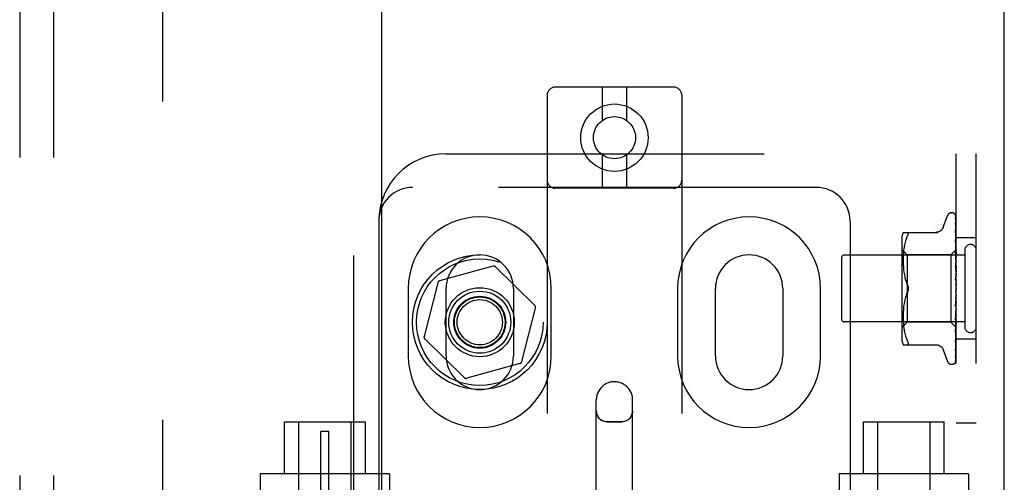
# Model space of a CAD drawing. Header units: inches. Extents: x 0 to 215, y 0 to 139.
# Tile 49 of 112: x 102.67 to 106.33, y 50.79 to 52.51. Entities that reach past the tile are written whole.
import ezdxf

# ---------------------------------------------------------------- set-up
doc = ezdxf.new("R2010")
doc.units = ezdxf.units.IN
doc.header["$LTSCALE"] = 11.804375
doc.header["$MEASUREMENT"] = 0
doc.linetypes.add('HIDDEN', pattern=[0.2, 0.1, -0.1])
doc.layers.get('0').update_dxf_attribs({"linetype": 'CONTINUOUS'})
for name, color, linetype in [('DEFAULT_2', 8, 'HIDDEN'), ('DOOR_ASSEMBLY', 7, 'CONTINUOUS'), ('SUBPANEL', 7, 'CONTINUOUS')]:
    doc.layers.add(name, color=color, linetype=linetype)

msp = doc.modelspace()

# ---------------------------------------------------------------- linework, layer by layer
at = {"color": 3, "linetype": 'Continuous'}
msp.add_line((106.3254, 6.3626), (106.3254, 92.1546), dxfattribs=at)
at = {"layer": 'DEFAULT_2', "color": 8, "linetype": 'HIDDEN'}
for p, q in [((103.2004, 9.7066), (103.2004, 88.8106)), ((105.0977, 52.2558), (104.6577, 52.2558)), ((104.8327, 52.2558), (104.8327, 52.132)), ((104.9227, 52.2558), (104.9227, 52.132)), ((104.6277, 52.2258), (104.6277, 46.7253)), ((105.1277, 52.2258), (105.1277, 46.7253)), ((104.2527, 52.0086), (106.2214, 52.0086)), ((104.8327, 52.0045), (104.8327, 51.8808)), ((104.9227, 52.0045), (104.9227, 51.8808)), ((106.1464, 46.5086), (106.1464, 52.0086)), ((106.2214, 46.5086), (106.2214, 52.0086)), ((105.6277, 51.8836), (104.1277, 51.8836)), ((105.0977, 51.8808), (104.6577, 51.8808)), ((106.0989, 51.7366), (106.1143, 51.7789)), ((106.1299, 51.7898), (106.1307, 51.7898)), ((106.1438, 51.7802), (106.1456, 51.6514)), ((104.0027, 51.7586), (104.0027, 46.7586)), ((105.7527, 51.7586), (105.7527, 46.7586)), ((106.1437, 51.7527), (106.1438, 51.7523)), ((106.1438, 51.771), (106.1456, 51.6463)), ((106.1438, 51.7692), (106.1456, 51.6461)), ((106.1438, 51.7523), (106.1456, 51.6362)), ((106.1438, 51.7494), (106.1456, 51.6359)), ((105.9499, 51.7169), (106.0791, 51.7169)), ((105.9617, 51.6939), (105.9653, 51.7023)), ((105.9653, 51.7023), (105.9666, 51.7051)), ((105.9676, 51.7075), (105.9666, 51.7051)), ((106.1445, 51.7187), (106.1438, 51.7248)), ((106.1438, 51.7248), (106.1438, 51.7247)), ((106.1438, 51.7247), (106.1456, 51.6215)), ((106.1438, 51.7206), (106.1438, 51.7209)), ((106.1438, 51.7208), (106.1456, 51.6211)), ((106.1454, 51.7117), (106.1445, 51.7187)), ((105.9444, 51.6882), (105.9444, 51.329)), ((105.9542, 51.6661), (105.9526, 51.6566)), ((105.9562, 51.6757), (105.9541, 51.6661)), ((105.9587, 51.6851), (105.9561, 51.6756)), ((105.9617, 51.6939), (105.9587, 51.685)), ((106.1438, 51.6892), (106.1438, 51.6894)), ((106.1438, 51.6894), (106.1456, 51.6027)), ((106.145, 51.678), (106.1438, 51.6892)), ((106.1438, 51.6846), (106.1456, 51.6022)), ((106.1458, 51.6699), (106.145, 51.678)), ((106.1464, 51.6636), (106.1458, 51.6699)), ((106.2214, 51.6961), (106.1464, 51.6961)), ((106.1784, 51.6326), (105.7314, 51.6326)), ((105.9644, 51.6338), (105.9444, 51.6538)), ((105.9503, 51.6297), (105.95, 51.6212)), ((105.9508, 51.6383), (105.9503, 51.6296)), ((105.9515, 51.6472), (105.9508, 51.6383)), ((105.9526, 51.6566), (105.9515, 51.6472)), ((106.1274, 51.6338), (105.9644, 51.6338)), ((105.9644, 51.6338), (105.9644, 51.3833)), ((106.1464, 51.6528), (106.1274, 51.6338)), ((106.1274, 51.6338), (106.1274, 51.3833)), ((106.1438, 51.6472), (106.1438, 51.6475)), ((106.1438, 51.6475), (106.1456, 51.5804)), ((106.1454, 51.6302), (106.1438, 51.6472)), ((106.1438, 51.642), (106.1456, 51.5799)), ((106.1464, 51.6191), (106.1454, 51.6302)), ((106.1456, 51.6514), (106.1457, 51.6514)), ((106.1456, 51.6514), (106.1457, 51.6514)), ((106.1456, 51.6461), (106.1457, 51.6463)), ((106.1456, 51.6463), (106.1457, 51.6462)), ((106.1456, 51.6359), (106.1457, 51.6362)), ((106.1456, 51.6362), (106.1457, 51.636)), ((106.1464, 51.6493), (106.1457, 51.6463)), ((106.1464, 51.6407), (106.1457, 51.6362)), ((106.1464, 51.6323), (106.1457, 51.636)), ((106.1464, 51.6274), (106.1457, 51.6215)), ((106.1784, 51.6506), (106.1784, 51.3666)), ((104.426, 51.5917), (104.2286, 51.5366)), ((105.7214, 51.6226), (105.7214, 51.3946)), ((105.95, 51.6214), (105.9499, 51.6129)), ((105.9499, 51.6131), (105.95, 51.6045)), ((105.95, 51.6047), (105.9503, 51.5959)), ((105.9503, 51.5961), (105.9508, 51.587)), ((106.1438, 51.6002), (106.1438, 51.6005)), ((106.1438, 51.6005), (106.1456, 51.5555)), ((106.1438, 51.6002), (106.1464, 51.5707)), ((106.1438, 51.5945), (106.1456, 51.555)), ((106.1456, 51.6215), (106.1457, 51.6212)), ((106.1456, 51.6211), (106.1457, 51.6215)), ((106.1456, 51.6027), (106.1457, 51.6023)), ((106.1456, 51.6022), (106.1457, 51.6027)), ((106.1464, 51.6161), (106.1457, 51.6212)), ((106.1464, 51.6098), (106.1457, 51.6027)), ((106.1464, 51.5959), (106.1457, 51.6023)), ((104.5821, 51.4458), (104.4357, 51.5892)), ((105.9508, 51.5872), (105.9516, 51.5779)), ((105.9515, 51.5781), (105.9527, 51.5686)), ((105.9527, 51.5688), (105.9542, 51.5592)), ((105.9542, 51.5593), (105.9561, 51.5498)), ((106.1456, 51.5803), (106.1457, 51.5806)), ((106.1456, 51.5804), (106.1457, 51.5801)), ((106.1456, 51.5799), (106.1456, 51.5803)), ((106.1456, 51.555), (106.1457, 51.5558)), ((106.1456, 51.5555), (106.1457, 51.5553)), ((106.1464, 51.5885), (106.1457, 51.5806)), ((106.1464, 51.5726), (106.1457, 51.5801)), ((106.1464, 51.5643), (106.1457, 51.5558)), ((106.1464, 51.547), (106.1457, 51.5553)), ((104.2216, 51.5295), (104.1706, 51.331)), ((105.9561, 51.5499), (105.9586, 51.5406)), ((105.9586, 51.5407), (105.9617, 51.5317)), ((105.9617, 51.5318), (105.9653, 51.5232)), ((106.1438, 51.5499), (106.1464, 51.52)), ((106.1438, 51.5435), (106.1448, 51.5354)), ((106.1464, 51.5381), (106.1457, 51.5293)), ((104.112, 51.5086), (104.112, 51.2586)), ((104.2527, 51.2586), (104.2527, 51.5086)), ((104.5027, 51.5086), (104.5027, 51.2586)), ((104.6433, 51.2586), (104.6433, 51.5086)), ((105.112, 51.5086), (105.112, 51.2586)), ((105.2527, 51.2586), (105.2527, 51.5086)), ((105.5027, 51.5086), (105.5027, 51.2586)), ((105.6433, 51.2586), (105.6433, 51.5086)), ((105.9617, 51.4854), (105.9653, 51.494)), ((106.1457, 51.5033), (106.1449, 51.5023)), ((106.1456, 51.5032), (106.1457, 51.5034)), ((106.1456, 51.5032), (106.1456, 51.5032)), ((106.1464, 51.5109), (106.1457, 51.502)), ((106.1464, 51.4926), (106.1457, 51.5015)), ((106.1464, 51.4835), (106.1457, 51.475)), ((106.1464, 51.5051), (106.1462, 51.5047)), ((105.9527, 51.4486), (105.9515, 51.4391)), ((105.9542, 51.4579), (105.9527, 51.4484)), ((105.9561, 51.4673), (105.9542, 51.4578)), ((105.9586, 51.4765), (105.9561, 51.4672)), ((106.1456, 51.4754), (106.1438, 51.4478)), ((106.1456, 51.4748), (106.1438, 51.4416)), ((106.1438, 51.4418), (106.1464, 51.4717)), ((106.1456, 51.4494), (106.1438, 51.3984)), ((106.1456, 51.4489), (106.1438, 51.3927)), ((106.1456, 51.4754), (106.1457, 51.4745)), ((106.1456, 51.4748), (106.1457, 51.475)), ((106.1456, 51.4494), (106.1457, 51.4487)), ((106.1456, 51.4489), (106.1457, 51.4492)), ((106.1464, 51.4657), (106.1457, 51.4745)), ((106.1464, 51.4571), (106.1457, 51.4492)), ((106.1464, 51.4405), (106.1457, 51.4487)), ((104.5338, 51.2377), (104.5848, 51.4362)), ((105.95, 51.4127), (105.9499, 51.4041)), ((105.9503, 51.4213), (105.95, 51.4125)), ((105.9508, 51.4301), (105.9503, 51.4211)), ((105.9516, 51.4392), (105.9508, 51.4299)), ((106.1438, 51.4416), (106.1438, 51.4418)), ((106.1456, 51.4257), (106.1438, 51.3532)), ((106.1456, 51.4252), (106.1438, 51.348)), ((106.1438, 51.3929), (106.1464, 51.4219)), ((106.1456, 51.4257), (106.1457, 51.4251)), ((106.1456, 51.4252), (106.1457, 51.4256)), ((106.1464, 51.4325), (106.1457, 51.4256)), ((106.1464, 51.4176), (106.1457, 51.4251)), ((106.1464, 51.4107), (106.1457, 51.4049)), ((106.1784, 51.3846), (105.7314, 51.3846)), ((105.9644, 51.3833), (105.9444, 51.3633)), ((105.9499, 51.4042), (105.95, 51.3958)), ((105.95, 51.3959), (105.9503, 51.3874)), ((105.9503, 51.3875), (105.9508, 51.3788)), ((105.9508, 51.3789), (105.9515, 51.3699)), ((106.1274, 51.3833), (105.9644, 51.3833)), ((106.1457, 51.3651), (106.1274, 51.3833)), ((106.1456, 51.405), (106.1438, 51.3135)), ((106.1456, 51.4046), (106.1438, 51.3092)), ((106.1438, 51.3927), (106.1438, 51.3929)), ((106.1456, 51.3881), (106.1438, 51.281)), ((106.1456, 51.3878), (106.1438, 51.2776)), ((106.1456, 51.3755), (106.1438, 51.2567)), ((106.1456, 51.3753), (106.1438, 51.2544)), ((106.1454, 51.3645), (106.1464, 51.3752)), ((106.1456, 51.405), (106.1457, 51.4045)), ((106.1456, 51.4046), (106.1457, 51.4049)), ((106.1456, 51.3881), (106.1457, 51.3877)), ((106.1456, 51.3878), (106.1457, 51.388)), ((106.1456, 51.3755), (106.1457, 51.3753)), ((106.1456, 51.3753), (106.1457, 51.3755)), ((106.1464, 51.3981), (106.1457, 51.4045)), ((106.1464, 51.3924), (106.1457, 51.388)), ((106.1464, 51.3825), (106.1457, 51.3877)), ((106.1464, 51.3783), (106.1457, 51.3755)), ((106.1464, 51.3715), (106.1457, 51.3753)), ((105.9515, 51.37), (105.9526, 51.3606)), ((105.9526, 51.3606), (105.9542, 51.351)), ((105.9541, 51.3511), (105.9562, 51.3415)), ((105.9561, 51.3415), (105.9587, 51.3321)), ((106.1456, 51.3678), (106.1438, 51.2403)), ((106.1438, 51.348), (106.1438, 51.3482)), ((106.1456, 51.3678), (106.1457, 51.3676)), ((106.1456, 51.3677), (106.1457, 51.3677)), ((106.1464, 51.3644), (106.1456, 51.3651)), ((106.1456, 51.3651), (106.1457, 51.3651)), ((104.1733, 51.3213), (104.3197, 51.1779)), ((105.9499, 51.3002), (106.0791, 51.3002)), ((105.9587, 51.3322), (105.9617, 51.3233)), ((105.9617, 51.3233), (105.9653, 51.3148)), ((105.9666, 51.3004), (105.9653, 51.3002)), ((106.1438, 51.3092), (106.1438, 51.3092)), ((106.145, 51.3197), (106.1458, 51.3273)), ((106.1458, 51.3273), (106.1464, 51.3333)), ((106.2214, 51.3211), (106.1464, 51.3211)), ((106.0989, 51.2806), (106.1143, 51.2383)), ((106.1438, 51.2774), (106.1445, 51.2828)), ((106.1438, 51.281), (106.1438, 51.2808)), ((106.1438, 51.2776), (106.1438, 51.2775)), ((106.1438, 51.2775), (106.1438, 51.2774)), ((104.5268, 51.2305), (104.3294, 51.1754)), ((106.1299, 51.2273), (106.1307, 51.2273)), ((106.1421, 51.2318), (106.1421, 51.2319)), ((106.1438, 51.2544), (106.1437, 51.2537)), ((104.8102, 49.9856), (104.8102, 51.0952)), ((104.9452, 49.9856), (104.9452, 51.0952)), ((103.6527, 51.0136), (103.9527, 51.0136)), ((103.6527, 50.8206), (103.6527, 51.0136)), ((103.7052, 50.5711), (103.7052, 51.0136)), ((103.9002, 50.5711), (103.9002, 51.0136)), ((103.9527, 50.8206), (103.9527, 51.0136)), ((104.8502, 51.0145), (104.9052, 51.0145)), ((105.8027, 51.0136), (106.1027, 51.0136)), ((105.8027, 50.8206), (105.8027, 51.0136)), ((105.8552, 50.5711), (105.8552, 51.0136)), ((106.0502, 50.5711), (106.0502, 51.0136)), ((106.1027, 50.8206), (106.1027, 51.0136)), ((106.2214, 51.0086), (106.1464, 51.0086)), ((103.8177, 50.9776), (103.7877, 50.9776)), ((103.7877, 50.7276), (103.7877, 50.9776)), ((103.8177, 50.7276), (103.8177, 50.9776)), ((104.0427, 50.8206), (103.5627, 50.8206)), ((103.5627, 50.8206), (103.5627, 50.5711)), ((104.0427, 50.8206), (104.0427, 50.7586)), ((106.1927, 50.8206), (105.7127, 50.8206)), ((105.7127, 50.8206), (105.7127, 50.7586)), ((106.1927, 50.8206), (106.1927, 50.5711))]:
    msp.add_line(p, q, dxfattribs=at)
for points in [[(106.143, 51.7824), (106.143, 51.7825), (106.1429, 51.7825), (106.143, 51.7825), (106.1431, 51.7823), (106.1432, 51.7821), (106.1434, 51.7817), (106.1435, 51.7812), (106.1437, 51.7806), (106.1438, 51.78), (106.1438, 51.7796)], [(106.1464, 51.7764), (106.1463, 51.7766), (106.1461, 51.7772), (106.1458, 51.7779), (106.1455, 51.7785), (106.1452, 51.7791), (106.1449, 51.7796), (106.1446, 51.7801), (106.1443, 51.7806), (106.144, 51.7811), (106.1437, 51.7815), (106.1435, 51.7818), (106.1433, 51.7821), (106.1431, 51.7823), (106.143, 51.7824)], [(106.1431, 51.7829), (106.1432, 51.7826), (106.1434, 51.7821), (106.1436, 51.7815), (106.1437, 51.7808), (106.1438, 51.7802)], [(106.1464, 51.7731), (106.146, 51.7748), (106.1456, 51.7764), (106.1451, 51.7779), (106.1446, 51.7794), (106.1441, 51.7808), (106.1435, 51.7821), (106.1431, 51.7829)], [(106.1464, 51.7788), (106.146, 51.7798), (106.1456, 51.7806), (106.1456, 51.7808)], [(106.0987, 51.7361), (106.0979, 51.7342), (106.0962, 51.7309), (106.0941, 51.7279), (106.0916, 51.7251), (106.0887, 51.7227), (106.0856, 51.7206), (106.0822, 51.719), (106.0786, 51.7178), (106.075, 51.7171), (106.0713, 51.7169)], [(106.1436, 51.7704), (106.1436, 51.7705), (106.1435, 51.7706), (106.1435, 51.7706), (106.1436, 51.7705), (106.1436, 51.7703), (106.1437, 51.7699), (106.1438, 51.7695), (106.1438, 51.7692)], [(106.1436, 51.7721), (106.1437, 51.7719), (106.1437, 51.7714), (106.1438, 51.771)], [(106.1464, 51.7582), (106.1461, 51.7599), (106.1457, 51.7622), (106.1453, 51.7645), (106.1449, 51.7666), (106.1444, 51.7687), (106.144, 51.7707), (106.1436, 51.7721)], [(106.1439, 51.7699), (106.1437, 51.7702), (106.1436, 51.7704)], [(106.1464, 51.7344), (106.1462, 51.7363), (106.1458, 51.7393), (106.1454, 51.7422), (106.1449, 51.7451), (106.1445, 51.7479), (106.1441, 51.7507), (106.1437, 51.7527)], [(106.1438, 51.7498), (106.1437, 51.7498), (106.1437, 51.7499), (106.1437, 51.7498), (106.1438, 51.7496), (106.1438, 51.7494)], [(106.1443, 51.7485), (106.1441, 51.7489), (106.1439, 51.7493), (106.1438, 51.7496), (106.1438, 51.7498)], [(106.1464, 51.7646), (106.1463, 51.7649), (106.1461, 51.7656), (106.1458, 51.7662), (106.1455, 51.7669), (106.1452, 51.7675), (106.1449, 51.768), (106.1447, 51.7686), (106.1444, 51.769), (106.1439, 51.7699)], [(106.1464, 51.7438), (106.1462, 51.7443), (106.1459, 51.7451), (106.1456, 51.7459), (106.1452, 51.7466), (106.1449, 51.7473), (106.1443, 51.7485)], [(105.9653, 51.7169), (105.9666, 51.7167), (105.9676, 51.7162), (105.9682, 51.7154), (105.9686, 51.7143), (105.9688, 51.713)], [(105.9676, 51.7075), (105.9682, 51.7096), (105.9686, 51.7115), (105.9688, 51.713)], [(106.1464, 51.7144), (106.1462, 51.7151), (106.1458, 51.716), (106.1455, 51.7168), (106.1451, 51.7176), (106.1448, 51.7183), (106.1445, 51.7189), (106.1442, 51.7195), (106.144, 51.7201), (106.1439, 51.7205), (106.1438, 51.7206)], [(106.1464, 51.7025), (106.1462, 51.7046), (106.1454, 51.7117)], [(106.1449, 51.6812), (106.1446, 51.6819), (106.1443, 51.6826), (106.1441, 51.6832), (106.1439, 51.6837), (106.1438, 51.6841), (106.1438, 51.6844), (106.1438, 51.6846)], [(106.1464, 51.6778), (106.1462, 51.6782), (106.1459, 51.679), (106.1456, 51.6798), (106.1449, 51.6812)], [(106.1457, 51.6366), (106.145, 51.6381), (106.1447, 51.6388), (106.1444, 51.6396), (106.1441, 51.6402), (106.1439, 51.6409), (106.1438, 51.6414), (106.1438, 51.6419), (106.1438, 51.642)], [(106.1464, 51.6525), (106.1461, 51.6521), (106.1459, 51.6519), (106.1458, 51.6517), (106.1457, 51.6515), (106.1456, 51.6514), (106.1456, 51.6514)], [(106.1464, 51.6518), (106.1461, 51.6516), (106.1459, 51.6515), (106.1458, 51.6514), (106.1457, 51.6513), (106.1456, 51.6514), (106.1456, 51.6514)], [(106.1464, 51.6479), (106.1461, 51.6475), (106.1459, 51.6471), (106.1458, 51.6468), (106.1457, 51.6465), (106.1456, 51.6463), (106.1456, 51.6463)], [(106.1464, 51.646), (106.1461, 51.6459), (106.1459, 51.6459), (106.1458, 51.6459), (106.1457, 51.646), (106.1456, 51.6461)], [(106.1464, 51.6383), (106.1461, 51.6378), (106.1459, 51.6373), (106.1458, 51.6369), (106.1457, 51.6366), (106.1456, 51.6363), (106.1456, 51.6362)], [(106.1464, 51.6352), (106.1461, 51.6353), (106.1459, 51.6353), (106.1458, 51.6355), (106.1457, 51.6357), (106.1456, 51.6359)], [(106.1464, 51.6528), (106.1462, 51.6525), (106.146, 51.6522), (106.1458, 51.6518), (106.1457, 51.6514)], [(106.1464, 51.651), (106.1462, 51.6512), (106.146, 51.6513), (106.1458, 51.6513), (106.1457, 51.6514)], [(106.1464, 51.6441), (106.1462, 51.6447), (106.146, 51.6452), (106.1458, 51.6457), (106.1457, 51.6462)], [(106.1464, 51.6351), (106.1461, 51.6359), (106.1457, 51.6366)], [(106.1464, 51.5879), (106.1463, 51.5881), (106.146, 51.5887), (106.1457, 51.5893), (106.1454, 51.5899), (106.1451, 51.5905), (106.1447, 51.5912), (106.1444, 51.5918), (106.1442, 51.5925), (106.144, 51.5932), (106.1438, 51.5939), (106.1438, 51.5945)], [(106.1464, 51.624), (106.1461, 51.6234), (106.1459, 51.6229), (106.1458, 51.6224), (106.1457, 51.622), (106.1456, 51.6216), (106.1456, 51.6215)], [(106.1464, 51.6199), (106.1461, 51.62), (106.1459, 51.6202), (106.1458, 51.6205), (106.1457, 51.6208), (106.1456, 51.6211)], [(106.1464, 51.6055), (106.1461, 51.6049), (106.1459, 51.6044), (106.1458, 51.6038), (106.1457, 51.6033), (106.1456, 51.6028), (106.1456, 51.6027)], [(106.1464, 51.6005), (106.1461, 51.6008), (106.1459, 51.6011), (106.1458, 51.6014), (106.1457, 51.6018), (106.1456, 51.6022)], [(106.1464, 51.5836), (106.1461, 51.583), (106.1459, 51.5823), (106.1458, 51.5817), (106.1457, 51.5812), (106.1456, 51.5806), (106.1456, 51.5804)], [(106.1464, 51.5778), (106.1462, 51.5781), (106.146, 51.5785), (106.1458, 51.5789), (106.1457, 51.5793), (106.1456, 51.5798), (106.1456, 51.5799)], [(106.1464, 51.5589), (106.1461, 51.5583), (106.1459, 51.5577), (106.1458, 51.557), (106.1457, 51.5564), (106.1456, 51.5558), (106.1456, 51.5555)], [(106.1464, 51.5526), (106.1461, 51.553), (106.1459, 51.5535), (106.1458, 51.554), (106.1457, 51.5546), (106.1456, 51.555)], [(105.9688, 51.5086), (105.9687, 51.511), (105.9684, 51.5134), (105.9679, 51.5159), (105.9672, 51.5184), (105.9664, 51.5208), (105.9653, 51.5232)], [(105.9653, 51.5232), (105.9659, 51.5219), (105.9664, 51.5206), (105.967, 51.5192), (105.9674, 51.5177)], [(106.1464, 51.5382), (106.1463, 51.5383), (106.1461, 51.5387), (106.1458, 51.5391), (106.1456, 51.5394), (106.1453, 51.5398), (106.145, 51.5402), (106.1448, 51.5407), (106.1445, 51.5412), (106.1442, 51.5418), (106.144, 51.5425), (106.1439, 51.5431), (106.1438, 51.5436)], [(106.1448, 51.5354), (106.1454, 51.5303), (106.1457, 51.528)], [(106.1464, 51.5324), (106.1461, 51.5318), (106.1459, 51.5312), (106.1458, 51.5306), (106.1457, 51.53), (106.1456, 51.5293), (106.1457, 51.5287)], [(106.1457, 51.528), (106.1456, 51.5287), (106.1457, 51.5293)], [(106.1464, 51.5258), (106.1461, 51.5263), (106.1459, 51.5269), (106.1458, 51.5274), (106.1457, 51.528)], [(105.9653, 51.494), (105.9617, 51.4854), (105.9586, 51.4765)], [(105.9653, 51.494), (105.9664, 51.4964), (105.9672, 51.4988), (105.9679, 51.5013), (105.9684, 51.5038), (105.9687, 51.5062), (105.9688, 51.5086)], [(105.9673, 51.499), (105.9667, 51.4973), (105.9661, 51.4956), (105.9653, 51.494)], [(105.9678, 51.5162), (105.9682, 51.5147), (105.9684, 51.5131), (105.9686, 51.5116), (105.9687, 51.5101), (105.9688, 51.5086)], [(105.9688, 51.5086), (105.9687, 51.5067), (105.9685, 51.5047), (105.9682, 51.5028), (105.9678, 51.5009)], [(106.1449, 51.5023), (106.1447, 51.502), (106.1444, 51.5015), (106.1442, 51.5011), (106.144, 51.5006), (106.1439, 51.5), (106.1438, 51.4994), (106.1438, 51.4988), (106.1438, 51.4982)], [(106.1462, 51.5047), (106.146, 51.5043), (106.1458, 51.5038), (106.1456, 51.5034), (106.1453, 51.503), (106.1451, 51.5026), (106.1449, 51.5023)], [(106.1449, 51.5023), (106.1449, 51.5024), (106.145, 51.5025), (106.1451, 51.5026), (106.1452, 51.5027), (106.1452, 51.5028), (106.1453, 51.5029), (106.1454, 51.5029), (106.1454, 51.503), (106.1455, 51.5031), (106.1455, 51.5031), (106.1456, 51.5032)], [(106.1462, 51.5047), (106.1461, 51.5045), (106.1459, 51.5039), (106.1458, 51.5033), (106.1457, 51.5027), (106.1456, 51.5021), (106.1457, 51.5015)], [(106.1464, 51.4984), (106.1461, 51.499), (106.1459, 51.4996), (106.1458, 51.5002), (106.1457, 51.5008), (106.1456, 51.5014), (106.1457, 51.502)], [(106.1457, 51.5034), (106.1458, 51.5034), (106.1459, 51.5035), (106.146, 51.5036), (106.1461, 51.5038), (106.1462, 51.5039), (106.1463, 51.5041), (106.1464, 51.5042)], [(106.1438, 51.4478), (106.1438, 51.4479), (106.1439, 51.4485), (106.144, 51.4492), (106.1443, 51.4499), (106.1445, 51.4505), (106.1448, 51.4511), (106.1451, 51.4516), (106.1454, 51.4521), (106.146, 51.4531)], [(106.1464, 51.4778), (106.1461, 51.4773), (106.1459, 51.4768), (106.1458, 51.4763), (106.1457, 51.4757), (106.1456, 51.4754)], [(106.1464, 51.4713), (106.1461, 51.4719), (106.1459, 51.4726), (106.1458, 51.4732), (106.1457, 51.4738), (106.1456, 51.4744), (106.1456, 51.4748)], [(106.1464, 51.4517), (106.1461, 51.4513), (106.1459, 51.4509), (106.1458, 51.4504), (106.1457, 51.4498), (106.1456, 51.4494)], [(106.1464, 51.4456), (106.1461, 51.4463), (106.1459, 51.4469), (106.1458, 51.4475), (106.1457, 51.4481), (106.1456, 51.4487), (106.1456, 51.4489)], [(106.146, 51.4531), (106.1463, 51.4536), (106.1464, 51.4539)], [(106.1464, 51.4276), (106.1461, 51.4273), (106.1459, 51.427), (106.1458, 51.4266), (106.1457, 51.4261), (106.1456, 51.4257)], [(106.1464, 51.4222), (106.1461, 51.4228), (106.1459, 51.4234), (106.1458, 51.424), (106.1457, 51.4246), (106.1456, 51.4251), (106.1456, 51.4252)], [(106.1438, 51.3984), (106.1438, 51.3985), (106.1438, 51.3991), (106.144, 51.3997), (106.1442, 51.4004), (106.1445, 51.4011), (106.1448, 51.4018), (106.1451, 51.4025)], [(106.1451, 51.4025), (106.1458, 51.4039), (106.1461, 51.4046), (106.1464, 51.4052)], [(106.1464, 51.4065), (106.1461, 51.4063), (106.1459, 51.4061), (106.1458, 51.4057), (106.1457, 51.4054), (106.1456, 51.405)], [(106.1464, 51.4019), (106.1461, 51.4025), (106.1459, 51.403), (106.1458, 51.4036), (106.1457, 51.4041), (106.1456, 51.4045), (106.1456, 51.4046)], [(106.1464, 51.3891), (106.1461, 51.389), (106.1459, 51.3888), (106.1458, 51.3886), (106.1457, 51.3884), (106.1456, 51.3881)], [(106.1464, 51.3855), (106.1461, 51.386), (106.1459, 51.3865), (106.1458, 51.3869), (106.1457, 51.3873), (106.1456, 51.3877), (106.1456, 51.3878)], [(106.1464, 51.3759), (106.1461, 51.376), (106.1459, 51.3759), (106.1458, 51.3759), (106.1457, 51.3757), (106.1456, 51.3755)], [(106.1464, 51.3735), (106.1461, 51.3739), (106.1459, 51.3743), (106.1458, 51.3747), (106.1457, 51.375), (106.1456, 51.3753), (106.1456, 51.3753)], [(106.1456, 51.3651), (106.1438, 51.236), (106.1438, 51.2356), (106.1437, 51.2352), (106.1436, 51.2348), (106.1436, 51.2345), (106.1434, 51.2341), (106.1433, 51.2338), (106.1432, 51.2334), (106.143, 51.2331), (106.1429, 51.2329), (106.1427, 51.2326), (106.1425, 51.2324), (106.1424, 51.2321), (106.1422, 51.232), (106.1421, 51.2319), (106.1421, 51.2319), (106.1421, 51.2318)], [(106.1438, 51.3482), (106.1441, 51.3514), (106.1454, 51.3645)], [(106.1438, 51.3531), (106.1438, 51.3535), (106.1439, 51.3539), (106.144, 51.3545), (106.1443, 51.3552), (106.1446, 51.3559), (106.1449, 51.3567)], [(106.1449, 51.3567), (106.1456, 51.3583), (106.146, 51.3591), (106.1464, 51.3599), (106.1464, 51.3601)], [(106.1464, 51.3676), (106.1461, 51.3678), (106.1459, 51.3678), (106.1458, 51.3679), (106.1457, 51.3679), (106.1456, 51.3678)], [(106.1464, 51.3663), (106.1461, 51.3667), (106.1459, 51.367), (106.1458, 51.3673), (106.1457, 51.3675), (106.1456, 51.3676), (106.1456, 51.3677)], [(106.1464, 51.369), (106.1462, 51.3686), (106.146, 51.3683), (106.1458, 51.368), (106.1457, 51.3677)], [(106.1464, 51.3655), (106.1462, 51.366), (106.146, 51.3665), (106.1458, 51.367), (106.1457, 51.3676)], [(106.1464, 51.3646), (106.1462, 51.3647), (106.146, 51.3648), (106.1458, 51.3649), (106.1457, 51.3651)], [(105.9653, 51.3148), (105.9666, 51.3121), (105.9676, 51.3096), (105.9682, 51.3075), (105.9686, 51.3057), (105.9688, 51.3042)], [(105.9666, 51.3004), (105.9676, 51.301), (105.9682, 51.3018), (105.9686, 51.3028), (105.9688, 51.3042)], [(106.0713, 51.3002), (106.075, 51.3), (106.0786, 51.2993), (106.0822, 51.2981), (106.0856, 51.2965), (106.0887, 51.2945), (106.0916, 51.292), (106.0941, 51.2893), (106.0962, 51.2862), (106.0979, 51.283), (106.0987, 51.2811)], [(106.1438, 51.3092), (106.1441, 51.312), (106.145, 51.3197)], [(106.1438, 51.3135), (106.1438, 51.3136), (106.1438, 51.3139), (106.1439, 51.3142), (106.1441, 51.3147), (106.1443, 51.3153), (106.1446, 51.3159), (106.1449, 51.3166), (106.1455, 51.3181)], [(106.1445, 51.2828), (106.145, 51.286), (106.1454, 51.2893), (106.1458, 51.2925), (106.1462, 51.2957), (106.1464, 51.2978)], [(106.1455, 51.3181), (106.1459, 51.3188), (106.1462, 51.3197), (106.1464, 51.3202)], [(106.1437, 51.2537), (106.144, 51.2553), (106.1445, 51.2578), (106.1449, 51.2602), (106.1454, 51.2628), (106.1458, 51.2653), (106.1462, 51.2679), (106.1464, 51.2698)], [(106.1438, 51.2808), (106.1438, 51.2809), (106.1438, 51.281), (106.144, 51.2814), (106.1441, 51.2818), (106.1444, 51.2824), (106.1447, 51.283), (106.145, 51.2836), (106.1453, 51.2843), (106.1457, 51.2851), (106.146, 51.286), (106.1463, 51.2869), (106.1464, 51.2871)], [(106.1447, 51.2579), (106.145, 51.2584), (106.1453, 51.2591), (106.1456, 51.2597), (106.1459, 51.2604), (106.1462, 51.2612), (106.1464, 51.2619)], [(106.142, 51.2317), (106.1428, 51.2325), (106.1437, 51.2336), (106.1444, 51.2348), (106.145, 51.236), (106.1455, 51.2372), (106.146, 51.2385), (106.1464, 51.24)], [(106.1421, 51.2319), (106.1423, 51.232), (106.1424, 51.2322)], [(106.1424, 51.2322), (106.1426, 51.2323), (106.1427, 51.2324), (106.1428, 51.2326), (106.143, 51.2328), (106.1431, 51.2329), (106.1433, 51.2331), (106.1435, 51.2333), (106.1436, 51.2335), (106.1438, 51.2338), (106.144, 51.234), (106.1442, 51.2342), (106.1443, 51.2345), (106.1445, 51.2348), (106.1447, 51.235), (106.1449, 51.2353), (106.145, 51.2356), (106.1452, 51.2359), (106.1454, 51.2362), (106.1456, 51.2366), (106.1457, 51.2369), (106.1459, 51.2372), (106.146, 51.2376), (106.1462, 51.2379), (106.1463, 51.2383), (106.1464, 51.2385)], [(106.1438, 51.2415), (106.1438, 51.2411), (106.1437, 51.2406), (106.1436, 51.2401), (106.1435, 51.2398), (106.1434, 51.2395), (106.1433, 51.2395)], [(106.1433, 51.2395), (106.1433, 51.2395), (106.1433, 51.2395), (106.1434, 51.2396), (106.1436, 51.2399), (106.1441, 51.2407)], [(106.1435, 51.2386), (106.1438, 51.2397), (106.1443, 51.2414), (106.1448, 51.2431), (106.1453, 51.2449), (106.1457, 51.2467), (106.1461, 51.2487), (106.1464, 51.2503)], [(106.1438, 51.2403), (106.1437, 51.2398), (106.1436, 51.2392), (106.1435, 51.2387), (106.1435, 51.2386)], [(106.1437, 51.2559), (106.1437, 51.2559), (106.1436, 51.2558), (106.1437, 51.2559), (106.1438, 51.2561), (106.1439, 51.2564), (106.1441, 51.2568), (106.1447, 51.2579)], [(106.1438, 51.2567), (106.1438, 51.2564), (106.1437, 51.2561), (106.1437, 51.2559)], [(106.1441, 51.2407), (106.1444, 51.2412), (106.1447, 51.2417), (106.145, 51.2422), (106.1453, 51.2429), (106.1456, 51.2435), (106.1459, 51.2442), (106.1462, 51.2449), (106.1464, 51.2455)], [(104.9452, 51.0952), (104.9446, 51.104), (104.943, 51.1123), (104.9405, 51.1199), (104.9373, 51.1268), (104.9338, 51.1327), (104.93, 51.1378), (104.926, 51.1423), (104.9218, 51.1463), (104.9174, 51.1497), (104.913, 51.1527), (104.9087, 51.1551), (104.9044, 51.1571), (104.9004, 51.1587), (104.8964, 51.16), (104.8927, 51.161), (104.8891, 51.1617), (104.8857, 51.1622), (104.8826, 51.1625), (104.8795, 51.1626), (104.8765, 51.1627), (104.8736, 51.1625), (104.8706, 51.1623), (104.8676, 51.1619), (104.8645, 51.1614), (104.8612, 51.1606), (104.8576, 51.1596), (104.8539, 51.1584), (104.8501, 51.1568), (104.846, 51.1548), (104.8418, 51.1524), (104.8376, 51.1495), (104.8334, 51.1461), (104.8293, 51.1423), (104.8254, 51.1378), (104.8216, 51.1327), (104.8181, 51.1269), (104.8149, 51.12), (104.8124, 51.1123), (104.8107, 51.104), (104.8102, 51.0952)], [(104.8102, 51.0545), (104.8105, 51.0493), (104.8115, 51.0442), (104.8132, 51.0392), (104.8155, 51.0345), (104.8184, 51.0302), (104.8219, 51.0262), (104.8258, 51.0228), (104.8302, 51.0199), (104.8349, 51.0176), (104.8398, 51.0159), (104.8449, 51.0149), (104.8502, 51.0145)], [(104.8502, 51.0139), (104.8454, 51.0141), (104.8407, 51.0149), (104.8361, 51.0164), (104.8315, 51.0184), (104.8272, 51.021), (104.8232, 51.0242), (104.8195, 51.0279), (104.8164, 51.0322), (104.8138, 51.037), (104.8118, 51.0421), (104.8106, 51.0476), (104.8102, 51.0534)], [(104.9052, 51.0145), (104.9104, 51.0149), (104.9155, 51.0159), (104.9205, 51.0176), (104.9251, 51.0199), (104.9295, 51.0228), (104.9334, 51.0262), (104.9369, 51.0302), (104.9398, 51.0345), (104.9421, 51.0392), (104.9438, 51.0442), (104.9448, 51.0493), (104.9452, 51.0545)], [(104.9452, 51.0534), (104.9447, 51.0476), (104.9435, 51.0421), (104.9416, 51.037), (104.939, 51.0322), (104.9358, 51.0279), (104.9322, 51.0242), (104.9281, 51.021), (104.9238, 51.0184), (104.9193, 51.0164), (104.9146, 51.0149), (104.9099, 51.0141), (104.9052, 51.0139)]]:
    msp.add_lwpolyline(points, dxfattribs=at)
for centre, radius in [((104.8777, 52.0683), 0.125), ((104.8777, 52.0683), 0.078), ((104.3777, 51.3836), 0.25), ((104.3777, 51.3836), 0.235), ((104.3777, 51.3836), 0.128), ((104.3777, 51.3836), 0.115), ((104.3777, 51.3836), 0.0965), ((104.3777, 51.3836), 0.095), ((104.3777, 51.3836), 0.094), ((104.3777, 51.3836), 0.084)]:
    msp.add_circle(centre, radius, dxfattribs=at)
for centre, radius, start, end in [((104.6577, 52.2258), 0.03, 90, 180), ((105.0977, 52.2258), 0.03, 0, 90), ((104.2527, 51.7586), 0.25, 90, 180), ((104.1277, 51.7586), 0.125, 90, 180), ((104.6577, 51.9108), 0.03, 180, 270), ((105.0977, 51.9108), 0.03, 270, 360), ((105.6277, 51.7586), 0.125, 0, 90), ((104.3777, 51.5086), 0.2656, 0, 180), ((105.3777, 51.5086), 0.2656, 0, 180), ((106.1299, 51.7732), 0.0167, 90, 160), ((106.1307, 51.7732), 0.0167, 27.1488, 90), ((106.022, 51.6882), 0.0776, 157.9239, 180), ((106.1999, 51.6506), 0.0215, 0, 180), ((104.3777, 51.5086), 0.125, 0, 180), ((105.3777, 51.5086), 0.125, 0, 180), ((105.7314, 51.6226), 0.01, 90, 180), ((104.4287, 51.5821), 0.01, 45.598, 105.5937), ((104.2312, 51.527), 0.01, 105.5983, 165.5941), ((104.5751, 51.4387), 0.01, 345.5987, 45.5935), ((105.7314, 51.3946), 0.01, 180, 270), ((106.1999, 51.3666), 0.0215, 180, 360), ((104.1803, 51.3285), 0.01, 165.5987, 225.5935), ((106.022, 51.329), 0.0776, 180, 202.0761), ((104.3777, 51.2586), 0.2656, 180, 360), ((104.3777, 51.2586), 0.125, 180, 360), ((104.5241, 51.2402), 0.01, 285.5983, 345.5941), ((105.3777, 51.2586), 0.2656, 180, 360), ((105.3777, 51.2586), 0.125, 180, 360), ((106.1299, 51.244), 0.0167, 200, 270), ((106.1307, 51.244), 0.0167, 270, 312.2353), ((104.3267, 51.1851), 0.01, 225.598, 285.5937)]:
    msp.add_arc(centre, radius, start, end, dxfattribs=at)
msp.add_ellipse((104.8777, 51.0133), major_axis=(0.0675, 0), ratio=0.009135, start_param=7.434368, end_param=8.273595, dxfattribs=at)
at = {"layer": 'DOOR_ASSEMBLY', "color": 8, "linetype": 'HIDDEN'}
msp.add_line((103.9089, 89.4046), (103.9089, 9.1126), dxfattribs=at)
at = {"layer": 'DOOR_ASSEMBLY', "color": 3, "linetype": 'Continuous'}
msp.add_line((104.0129, 89.4046), (104.0129, 9.1126), dxfattribs=at)
at = {"layer": 'SUBPANEL', "color": 8, "linetype": 'HIDDEN'}
for p, q in [((102.6692, 86.2273), (102.6692, 12.2898)), ((102.7942, 86.2273), (102.7942, 12.2898))]:
    msp.add_line(p, q, dxfattribs=at)

doc.saveas('drawing.dxf')
